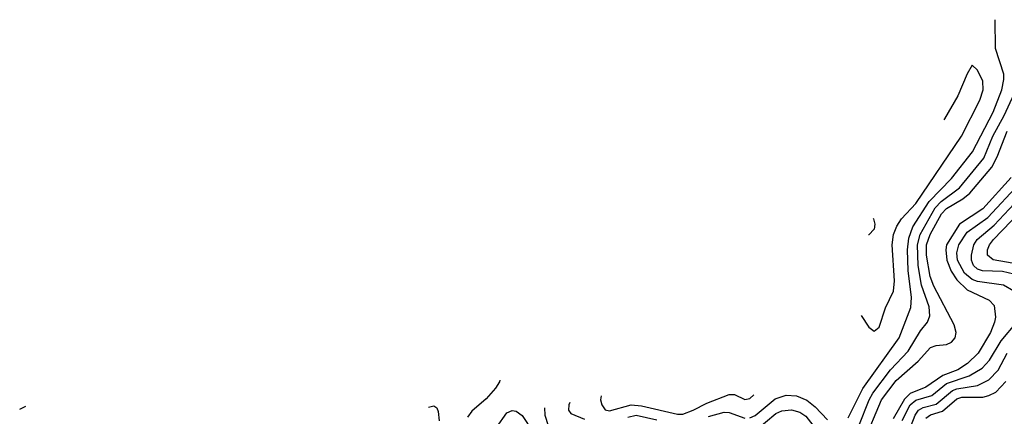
# Model space of a CAD drawing. Header units: inches. Extents: x 1305375 to 1407406, y 744550 to 841633.
# Tile 169 of 256: x 1311305 to 1315114, y 825646 to 827181. Entities that reach past the tile are written whole.
import ezdxf

# ---------------------------------------------------------------- set-up
doc = ezdxf.new("R2010")
doc.units = ezdxf.units.IN
doc.header["$MEASUREMENT"] = 0
doc.layers.add('B3812', color=7, linetype='Continuous')

msp = doc.modelspace()

# ---------------------------------------------------------------- linework, layer by layer
at = {"layer": 'B3812', "color": 5}
msp.add_line((1311305.3, 825673.4, 2540), (1311328.5, 825685, 2540), dxfattribs=at)
for points, elevation in [([(1314510, 825640.1), (1314566.1, 825753.9), (1314707.6, 825950), (1314752.5, 826067.5), (1314754.3, 826105.7), (1314741.7, 826210), (1314739.1, 826290), (1314745, 826335), (1314760, 826380), (1314822.6, 826477.4), (1314910, 826566.3), (1314991.2, 826670), (1315070, 826823.8), (1315103.9, 826910), (1315112.3, 826950), (1315111.4, 826970), (1315079.9, 827070), (1315077.7, 827181.3)], 2260), ([(1314560, 826035.9), (1314590, 825990.4), (1314610, 825974.9), (1314630, 825990.6), (1314654.3, 826065.7), (1314685.7, 826130), (1314689.4, 826170), (1314680.5, 826310), (1314685.5, 826350), (1314698.1, 826381.9), (1314715.7, 826410), (1314770.9, 826470), (1314948.3, 826730), (1315019.3, 826870), (1315031.3, 826910), (1315030, 826942.7), (1315010, 826986.3), (1314990, 827005.2)], 2280), ([(1314990, 827005.2), (1314970, 826971.8), (1314934, 826886), (1314882.8, 826797.2), (1314880, 826793.9)], 2280), ([(1314551.3, 825608.7), (1314590.8, 825709.2), (1314605, 825735), (1314673.9, 825826.1), (1314741.4, 825898.6), (1314790, 825976.4), (1314817.1, 826010), (1314825.7, 826034.3), (1314823.4, 826070), (1314793.3, 826153.3), (1314780.3, 826230), (1314777.6, 826310), (1314788.6, 826350), (1314846.7, 826453.3), (1314870, 826476.9), (1314940.4, 826530), (1315034.3, 826645.7), (1315069.3, 826730), (1315112.5, 826810), (1315168.8, 826930)], 2240), ([(1314570, 825546.7), (1314639.2, 825710), (1314695.9, 825784.1), (1314780.4, 825859.6), (1314828.2, 825911.8), (1314850, 825919.5), (1314890, 825923.2), (1314910, 825933.4), (1314923, 825950), (1314927.8, 825970), (1314920.2, 826000.2), (1314840.6, 826150), (1314826.9, 826186.9), (1314813, 826270), (1314812.4, 826310), (1314827, 826350), (1314871.1, 826430), (1314890, 826450), (1314952.7, 826487.3), (1314980.2, 826510), (1315064.8, 826610), (1315086.7, 826650), (1315125.2, 826750)], 2220), ([(1315139.7, 826570), (1315030.5, 826449.5), (1314940.4, 826390), (1314890, 826310.1), (1314887, 826290), (1314891.9, 826250), (1314908.2, 826208.2), (1314930, 826174.6), (1314970, 826135.7), (1315055.2, 826095.2), (1315074.6, 826074.6), (1315079.2, 826030), (1315076.3, 826010), (1315059.9, 825970), (1315013.2, 825890), (1314971.1, 825850), (1314933.8, 825826.2), (1314875.6, 825804.4), (1314810, 825758.6), (1314750, 825734.7), (1314727.4, 825712.6), (1314684, 825636)], 2180), ([(1315150, 826130.7), (1315110, 826154.1), (1315010, 826167.3), (1314990, 826175.4), (1314960.3, 826200.3), (1314932.8, 826250), (1314930, 826279.1), (1314938.4, 826310), (1314970, 826358.7), (1315050, 826416.1), (1315172.9, 826547.1)], 2160), ([(1315150, 826195.6), (1315106.8, 826206.8), (1315029.2, 826209.2), (1315010, 826215.7), (1314994.4, 826230), (1314987.2, 826250), (1314987.4, 826270), (1314996.4, 826310), (1315008.6, 826330), (1315074.1, 826385.9), (1315209.5, 826530)], 2140), ([(1315173.7, 826233.7), (1315071.1, 826251.1), (1315049.1, 826269.1), (1315048.6, 826290), (1315056.9, 826310), (1315072.3, 826330), (1315210, 826473.3)], 2120), ([(1314606.6, 826412.8), (1314607.8, 826410), (1314612.3, 826390), (1314610.3, 826370), (1314590, 826348.5), (1314588.4, 826347.9)], 2280), ([(1314719, 825630), (1314750, 825690.3), (1314771.3, 825708.7), (1314833.2, 825726.8), (1314890, 825772.8), (1314977.3, 825802.7), (1315027.4, 825832.6), (1315056.4, 825863.6), (1315101.4, 825938.6), (1315162.3, 826010)], 2160), ([(1314753, 825610), (1314768.3, 825650), (1314782.4, 825670), (1314800.1, 825679.9), (1314850, 825693.3), (1314913.8, 825746.2), (1314930, 825752.7), (1315010, 825765.4), (1315053.4, 825786.6), (1315090, 825824.4), (1315124.9, 825890)], 2140), ([(1313162.1, 825785.7), (1313160.9, 825779.1), (1313145.7, 825754.3), (1313110, 825714), (1313054.4, 825665.6), (1313036.9, 825643.1)], 2240), ([(1314810, 825638.1), (1314828.8, 825651.2), (1314874.2, 825665.8), (1314930, 825713.5), (1314950, 825719.7), (1315030, 825719.8), (1315054.2, 825725.8), (1315080.6, 825739.4), (1315119.4, 825780.6)], 2120), ([(1313553.8, 825724.9), (1313552, 825710), (1313556.6, 825690), (1313570, 825671.2), (1313586.6, 825666.6), (1313670.2, 825689.8), (1313710, 825686.7), (1313850, 825654.4), (1313870, 825654.5), (1313910, 825669.5), (1313962.7, 825697.3), (1314050, 825730.2), (1314070, 825730.2), (1314110, 825711.1), (1314130, 825714.5), (1314144.6, 825728.4)], 2280), ([(1314130, 825640.1), (1314150.5, 825649.5), (1314227.1, 825712.9), (1314270, 825727.1), (1314310, 825725.6), (1314350, 825708.3), (1314382, 825682), (1314430, 825631.9)], 2260), ([(1312886, 825680.6), (1312906.5, 825686.5), (1312918.5, 825678.5), (1312924.4, 825664.4), (1312928, 825628)], 2260), ([(1313150, 825603), (1313190, 825658.7), (1313210, 825668.2), (1313226, 825666), (1313249.3, 825649.3), (1313328.3, 825528.3)], 2220), ([(1313335.8, 825678.9), (1313336.9, 825650), (1313349.1, 825610)], 2240), ([(1313433.8, 825699.6), (1313429.5, 825690), (1313428.6, 825670), (1313437.1, 825657.1), (1313490, 825634.5)], 2260), ([(1314150, 825589.4), (1314230, 825656.8), (1314252.7, 825667.3), (1314290, 825671.3), (1314322.3, 825662.3), (1314346.5, 825646.5), (1314405.4, 825570)], 2240), ([(1313657.5, 825642.5), (1313690, 825650.4), (1313770, 825631.9)], 2260), ([(1313970, 825644.6), (1314030, 825661.6), (1314050, 825660.5), (1314110, 825639.2)], 2260)]:
    msp.add_lwpolyline(points, dxfattribs=dict(at, elevation=elevation))

doc.saveas('drawing.dxf')
